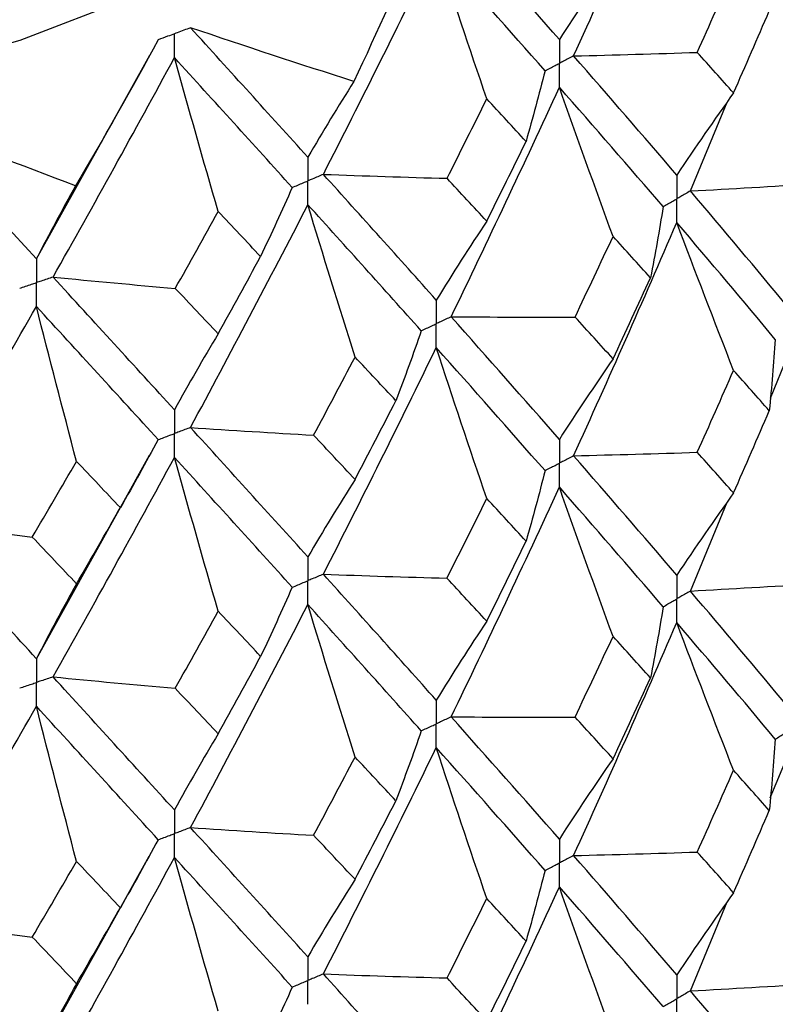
# Paper-space layout '_Isometric' of a CAD drawing. Header units: millimetres. Extents: x -25 to 231, y -14 to 362.
# Tile 52 of 58: x 9.52 to 14.23, y 33.51 to 39.64. Entities that reach past the tile are written whole.
import ezdxf

# ---------------------------------------------------------------- set-up
doc = ezdxf.new("R2010")
doc.units = ezdxf.units.MM

psp = doc.layouts.new('_Isometric')

# ---------------------------------------------------------------- linework, layer by layer
at = {"color": 7, "linetype": 'Continuous', "lineweight": 25}
for p, q in [((10.5848, 39.5877), (10.5846, 39.5876)), ((9.6251, 38.1482), (10.3306, 39.417)), ((13.6964, 38.5712), (13.9259, 39.1245)), ((14.1943, 37.2811), (14.3057, 37.55)), ((9.6251, 35.6583), (10.3293, 36.9248)), ((13.6965, 36.0797), (13.9257, 36.6328)), ((14.1942, 34.7911), (14.3057, 35.0604)), ((9.6251, 33.1685), (10.3269, 34.4291)), ((13.6964, 33.5894), (13.926, 34.1436))]:
    psp.add_line(p, q, dxfattribs=at)
at = {"color": 7, "linetype": 'Continuous', "lineweight": 25, "flags": 128}
psp.add_lwpolyline([(-13.4704, 41.257), (-11.5969, 40.3085), (-9.525, 39.5093), (-7.2901, 38.8731), (-4.9305, 38.4107), (-2.4865, 38.13), (0, 38.0359), (2.4865, 38.13), (4.9305, 38.4107), (7.2901, 38.8731), (9.525, 39.5093), (11.5969, 40.3085), (13.4704, 41.257), (15.1134, 42.3385), (16.4978, 43.5346), (17.5999, 44.8248), (18.4009, 46.187), (18.887, 47.5978), (19.05, 49.0333), (18.887, 50.4687), (18.4009, 51.8796), (17.5999, 53.2418), (17.5, 53.3784)], dxfattribs=at)
at = {"color": 7, "linetype": 'Continuous', "lineweight": 25}
for points in [[(12.9697, 39.4121), (13.1884, 39.8927), (13.4026, 40.3768), (13.6119, 40.8638)], [(12.8809, 39.5137), (12.661, 39.7649), (12.4364, 40.0195), (12.2075, 40.2772)], [(12.0211, 40.1901), (11.8879, 39.8762), (11.7481, 39.5639), (11.6017, 39.2531)], [(11.4117, 38.6745), (11.65, 39.1412), (11.8844, 39.6117), (12.1145, 40.0854)], [(12.4291, 39.145), (12.3222, 39.4584), (12.2173, 39.7719), (12.1145, 40.0854)], [(12.7915, 39.3195), (12.5704, 39.5714), (12.3446, 39.8269), (12.1145, 40.0854)], [(13.2073, 40.0036), (13.0965, 39.8431), (12.9876, 39.6798), (12.8809, 39.5137)], [(13.7397, 39.434), (13.8155, 39.6034), (13.8907, 39.7733), (13.9654, 39.9435)], [(13.9654, 39.1816), (14.04, 39.3515), (14.114, 39.5217), (14.1874, 39.6925)], [(11.6017, 39.2531), (11.2637, 39.3607), (10.9248, 39.4722), (10.5848, 39.5877)], [(11.315, 38.7817), (11.0756, 39.0467), (10.8321, 39.3155), (10.5848, 39.5877)], [(10.3836, 39.5122), (10.2183, 39.2074), (10.0468, 38.9045), (9.869, 38.6035)], [(12.9697, 39.4121), (13.2265, 39.4181), (13.4832, 39.4254), (13.7397, 39.434)], [(13.9654, 39.1816), (13.8907, 39.2654), (13.8155, 39.3494), (13.7397, 39.434)], [(9.7287, 38.0349), (9.9841, 38.4867), (10.2361, 38.9425), (10.4844, 39.4017)], [(10.7566, 38.4435), (10.6641, 38.763), (10.5733, 39.0824), (10.4844, 39.4017)], [(11.2178, 38.5931), (10.9773, 38.859), (10.7327, 39.1287), (10.4844, 39.4017)], [(13.6119, 38.6702), (13.4025, 38.9151), (13.1885, 39.1617), (12.9697, 39.4121)], [(12.7915, 39.3195), (12.7544, 39.1727), (12.715, 39.0262), (12.6735, 38.8798)], [(11.6017, 39.2531), (11.5043, 39.0988), (11.4087, 38.9417), (11.315, 38.7817)], [(12.2075, 37.7875), (12.4364, 38.2618), (12.6609, 38.7377), (12.8809, 39.2176)], [(13.2153, 38.288), (13.1016, 38.5978), (12.9901, 38.9076), (12.8809, 39.2176)], [(13.5269, 38.4734), (13.3162, 38.7191), (13.1009, 38.9665), (12.8809, 39.2176)], [(12.1815, 38.6498), (12.2645, 38.8144), (12.3471, 38.9795), (12.4291, 39.145)], [(12.6735, 38.8798), (12.5926, 38.9678), (12.5111, 39.0562), (12.4291, 39.145)], [(13.9654, 39.1816), (13.8452, 39.014), (13.7274, 38.8436), (13.6119, 38.6702)], [(9.869, 38.6035), (9.5283, 38.7316), (9.1873, 38.8637), (8.8461, 38.9998)], [(9.6251, 38.1482), (9.3688, 38.4282), (9.1091, 38.7122), (8.8461, 38.9998)], [(12.4291, 38.383), (12.5111, 38.5482), (12.5925, 38.7137), (12.6735, 38.8798)], [(11.4117, 38.6745), (11.6682, 38.665), (11.9248, 38.6567), (12.1815, 38.6498)], [(12.1145, 37.8919), (11.8844, 38.1501), (11.6502, 38.4102), (11.4117, 38.6745)], [(12.4291, 38.383), (12.3471, 38.4716), (12.2645, 38.5604), (12.1815, 38.6498)], [(9.869, 38.6035), (9.7862, 38.4547), (9.7049, 38.3029), (9.6251, 38.1482)], [(11.2178, 38.5931), (11.1542, 38.4494), (11.0885, 38.306), (11.0207, 38.1629)], [(13.6964, 38.5712), (13.9523, 38.585), (14.2079, 38.6), (14.4634, 38.6162)], [(14.3057, 37.8463), (14.1076, 38.0854), (13.9044, 38.3272), (13.6964, 38.5712)], [(10.5847, 37.098), (10.8321, 37.5578), (11.0754, 38.0196), (11.315, 38.4856)], [(11.6088, 37.537), (11.5089, 37.8532), (11.4109, 38.1694), (11.315, 38.4856)], [(12.0211, 37.7004), (11.7898, 37.9595), (11.5545, 38.2205), (11.315, 38.4856)], [(13.5269, 38.4734), (13.5031, 38.3257), (13.4771, 38.1781), (13.4489, 38.0306)], [(10.4898, 37.9639), (10.5791, 38.1233), (10.6681, 38.2832), (10.7566, 38.4435)], [(11.0207, 38.1629), (10.9332, 38.256), (10.8451, 38.3495), (10.7566, 38.4435)], [(12.4291, 38.383), (12.3221, 38.2224), (12.2173, 38.0586), (12.1145, 37.8919)], [(12.9697, 36.9221), (13.1885, 37.4033), (13.4027, 37.8876), (13.6119, 38.3741)], [(13.9654, 37.454), (13.8452, 37.7605), (13.7274, 38.0672), (13.6119, 38.3741)], [(14.2252, 37.6469), (14.0257, 37.8867), (13.8212, 38.1292), (13.6119, 38.3741)], [(12.9783, 37.7859), (13.0579, 37.953), (13.1369, 38.1204), (13.2153, 38.288)], [(13.4489, 38.0306), (13.3716, 38.1161), (13.2937, 38.2019), (13.2153, 38.288)], [(10.7566, 37.6816), (10.8451, 37.8416), (10.9331, 38.002), (11.0207, 38.1629)], [(9.7287, 38.0349), (9.982, 38.01), (10.2357, 37.9863), (10.4898, 37.9639)], [(10.4844, 37.2082), (10.236, 37.4808), (9.9842, 37.7557), (9.7287, 38.0349)], [(13.2153, 37.5256), (13.2938, 37.6936), (13.3717, 37.862), (13.4489, 38.0306)], [(10.7566, 37.6816), (10.6681, 37.7753), (10.5792, 37.8693), (10.4898, 37.9639)], [(8.846, 36.5101), (9.1091, 36.9545), (9.3687, 37.4011), (9.6251, 37.8521)], [(9.875, 36.887), (9.79, 37.2088), (9.7067, 37.5305), (9.6251, 37.8521)], [(10.3837, 37.0226), (10.1343, 37.2962), (9.8815, 37.572), (9.6251, 37.8521)], [(12.2075, 37.7875), (12.4644, 37.7858), (12.7214, 37.7852), (12.9783, 37.7859)], [(12.8809, 37.0238), (12.6609, 37.2756), (12.4363, 37.5303), (12.2075, 37.7875)], [(13.2153, 37.5256), (13.1369, 37.6121), (13.0579, 37.6989), (12.9783, 37.7859)], [(10.7566, 37.6816), (10.6641, 37.5269), (10.5733, 37.3691), (10.4844, 37.2082)], [(12.0211, 37.7004), (11.9707, 37.555), (11.9181, 37.4097), (11.8634, 37.2648)], [(11.4117, 36.1844), (11.6501, 36.6519), (11.8845, 37.1225), (12.1145, 37.5957)], [(12.4291, 36.6554), (12.3222, 36.9688), (12.2173, 37.2822), (12.1145, 37.5957)], [(12.7916, 36.8295), (12.5703, 37.082), (12.3445, 37.3376), (12.1145, 37.5957)], [(14.2252, 37.6469), (14.2149, 37.4987), (14.2023, 37.3506), (14.1876, 37.2025)], [(11.3511, 37.0499), (11.4375, 37.212), (11.5234, 37.3743), (11.6088, 37.537)], [(11.8634, 37.2648), (11.779, 37.3552), (11.6941, 37.446), (11.6088, 37.537)], [(13.2153, 37.5256), (13.1016, 37.3613), (12.9902, 37.194), (12.8809, 37.0238)], [(13.7395, 36.9438), (13.8154, 37.1135), (13.8907, 37.2836), (13.9654, 37.454)], [(14.1876, 37.2025), (14.1141, 37.286), (14.04, 37.3698), (13.9654, 37.454)], [(11.6088, 36.7746), (11.6942, 36.9376), (11.7791, 37.101), (11.8634, 37.2648)], [(13.9654, 36.6903), (14.04, 36.8607), (14.1141, 37.0314), (14.1876, 37.2025)], [(10.5847, 37.098), (10.8399, 37.0807), (11.0954, 37.0647), (11.3511, 37.0499)], [(11.315, 36.2918), (11.0755, 36.5574), (10.8319, 36.8263), (10.5847, 37.098)], [(11.6088, 36.7746), (11.5234, 36.866), (11.4375, 36.9578), (11.3511, 37.0499)], [(10.3837, 37.0226), (10.3072, 36.881), (10.2286, 36.7397), (10.1479, 36.5988)], [(12.9697, 36.9221), (13.2264, 36.9281), (13.483, 36.9353), (13.7395, 36.9438)], [(13.6119, 36.1786), (13.4027, 36.4231), (13.1885, 36.6711), (12.9697, 36.9221)], [(13.9654, 36.6903), (13.8907, 36.7744), (13.8154, 36.8589), (13.7395, 36.9438)], [(9.5995, 36.416), (9.6918, 36.5727), (9.7836, 36.7297), (9.875, 36.887)], [(9.7287, 35.5449), (9.9842, 35.9973), (10.2362, 36.4533), (10.4844, 36.912)], [(10.1479, 36.5988), (10.0574, 36.6946), (9.9664, 36.7906), (9.875, 36.887)], [(10.7566, 35.954), (10.6641, 36.2734), (10.5734, 36.5927), (10.4844, 36.912)], [(11.2178, 36.1031), (10.9772, 36.3696), (10.7326, 36.6394), (10.4844, 36.912)], [(12.7916, 36.8295), (12.7545, 36.6828), (12.7152, 36.5362), (12.6737, 36.3898)], [(11.6088, 36.7746), (11.5089, 36.6167), (11.411, 36.4558), (11.315, 36.2918)], [(12.2075, 35.296), (12.4362, 35.7695), (12.6608, 36.247), (12.8809, 36.7275)], [(13.2153, 35.7969), (13.1016, 36.107), (12.9902, 36.4172), (12.8809, 36.7275)], [(13.5269, 35.9818), (13.3164, 36.227), (13.1009, 36.4757), (12.8809, 36.7275)], [(13.9654, 36.6903), (13.8453, 36.5226), (13.7275, 36.352), (13.6119, 36.1786)], [(12.1812, 36.1596), (12.2644, 36.3245), (12.347, 36.4898), (12.4291, 36.6554)], [(12.6737, 36.3898), (12.5927, 36.478), (12.5112, 36.5665), (12.4291, 36.6554)], [(9.875, 36.1246), (9.9664, 36.2823), (10.0574, 36.4404), (10.1479, 36.5988)], [(8.846, 36.5101), (9.0967, 36.4775), (9.3479, 36.4462), (9.5995, 36.416)], [(9.6251, 35.6583), (9.3687, 35.9389), (9.1089, 36.223), (8.846, 36.5101)], [(9.875, 36.1246), (9.7836, 36.2214), (9.6917, 36.3185), (9.5995, 36.416)], [(12.4291, 35.8918), (12.5112, 36.0574), (12.5927, 36.2234), (12.6737, 36.3898)], [(11.4117, 36.1844), (11.6681, 36.1749), (11.9246, 36.1666), (12.1812, 36.1596)], [(12.1145, 35.4003), (11.8846, 35.6581), (11.6502, 35.9196), (11.4117, 36.1844)], [(9.875, 36.1246), (9.7901, 35.9724), (9.7068, 35.8169), (9.6251, 35.6583)], [(12.4291, 35.8918), (12.347, 35.9806), (12.2644, 36.0699), (12.1812, 36.1596)], [(13.6965, 36.0797), (13.9523, 36.0935), (14.208, 36.1085), (14.4635, 36.1248)], [(11.2178, 36.1031), (11.1543, 35.9594), (11.0887, 35.816), (11.021, 35.6729)], [(14.3057, 35.3566), (14.1075, 35.5954), (13.9045, 35.8359), (13.6965, 36.0797)], [(10.5848, 34.6064), (10.8319, 35.0656), (11.0754, 35.5288), (11.315, 35.9954)], [(11.6088, 35.0459), (11.5089, 35.3624), (11.411, 35.6789), (11.315, 35.9954)], [(12.0211, 35.2089), (11.79, 35.4674), (11.5545, 35.7298), (11.315, 35.9954)], [(10.4895, 35.4737), (10.579, 35.6334), (10.668, 35.7935), (10.7566, 35.954)], [(11.021, 35.6729), (10.9333, 35.7662), (10.8452, 35.8599), (10.7566, 35.954)], [(13.5269, 35.9818), (13.503, 35.8341), (13.477, 35.6865), (13.4488, 35.5391)], [(12.4291, 35.8918), (12.3222, 35.7309), (12.2173, 35.5671), (12.1145, 35.4003)], [(12.9697, 34.4324), (13.1886, 34.9136), (13.4026, 35.3965), (13.6119, 35.8826)], [(13.9654, 34.9635), (13.8453, 35.2697), (13.7274, 35.576), (13.6119, 35.8826)], [(14.2252, 35.1572), (14.0256, 35.3968), (13.8212, 35.6382), (13.6119, 35.8826)], [(12.9785, 35.2946), (13.058, 35.4616), (13.1369, 35.629), (13.2153, 35.7969)], [(13.4488, 35.5391), (13.3716, 35.6246), (13.2937, 35.7105), (13.2153, 35.7969)], [(10.7566, 35.1903), (10.8452, 35.3507), (10.9333, 35.5116), (11.021, 35.6729)], [(9.7287, 35.5449), (9.9819, 35.5199), (10.2356, 35.4962), (10.4895, 35.4737)], [(10.4844, 34.7165), (10.2362, 34.9888), (9.9842, 35.2651), (9.7287, 35.5449)], [(13.2153, 35.0352), (13.2937, 35.2029), (13.3716, 35.3708), (13.4488, 35.5391)], [(10.7566, 35.1903), (10.668, 35.2843), (10.579, 35.3788), (10.4895, 35.4737)], [(8.8461, 34.0185), (9.1088, 34.4623), (9.3687, 34.9103), (9.6251, 35.3619)], [(9.875, 34.3959), (9.79, 34.718), (9.7067, 35.04), (9.6251, 35.3619)], [(10.3836, 34.531), (10.1345, 34.8041), (9.8815, 35.0812), (9.6251, 35.3619)], [(12.2075, 35.296), (12.4645, 35.2942), (12.7215, 35.2938), (12.9785, 35.2946)], [(12.8809, 34.5341), (12.6608, 34.7856), (12.4364, 35.039), (12.2075, 35.296)], [(13.2153, 35.0352), (13.1369, 35.1214), (13.058, 35.2078), (12.9785, 35.2946)], [(12.0211, 35.2089), (11.9707, 35.0634), (11.918, 34.9182), (11.8633, 34.7733)], [(10.7566, 35.1903), (10.6641, 35.0355), (10.5734, 34.8775), (10.4844, 34.7165)], [(14.2252, 35.1572), (14.2148, 35.009), (14.2023, 34.8608), (14.1875, 34.7127)], [(11.4117, 33.6948), (11.6503, 34.1621), (11.8845, 34.6315), (12.1145, 35.1043)], [(12.4291, 34.165), (12.3222, 34.478), (12.2173, 34.7911), (12.1145, 35.1043)], [(12.7916, 34.3398), (12.5702, 34.5922), (12.3446, 34.8465), (12.1145, 35.1043)], [(11.3512, 34.5585), (11.4376, 34.7205), (11.5234, 34.883), (11.6088, 35.0459)], [(11.8633, 34.7733), (11.779, 34.8637), (11.6941, 34.9546), (11.6088, 35.0459)], [(13.2153, 35.0352), (13.1016, 34.8712), (12.9901, 34.7041), (12.8809, 34.5341)], [(13.7396, 34.4541), (13.8155, 34.6237), (13.8907, 34.7935), (13.9654, 34.9635)], [(14.1875, 34.7127), (14.114, 34.796), (14.04, 34.8796), (13.9654, 34.9635)], [(11.6088, 34.2842), (11.6941, 34.4469), (11.779, 34.6099), (11.8633, 34.7733)], [(13.9654, 34.2007), (14.04, 34.3711), (14.1141, 34.5417), (14.1875, 34.7127)], [(10.5848, 34.6064), (10.84, 34.5892), (11.0955, 34.5732), (11.3512, 34.5585)], [(11.315, 33.8021), (11.0754, 34.0675), (10.832, 34.335), (10.5848, 34.6064)], [(10.3836, 34.531), (10.3071, 34.3894), (10.2285, 34.2482), (10.1478, 34.1074)], [(11.6088, 34.2842), (11.5234, 34.3753), (11.4376, 34.4667), (11.3512, 34.5585)], [(9.7287, 33.0552), (9.9843, 33.5076), (10.2362, 33.9622), (10.4844, 34.4205)], [(10.7566, 33.4635), (10.6641, 33.7826), (10.5733, 34.1016), (10.4844, 34.4205)], [(11.2178, 33.6134), (10.9771, 33.8798), (10.7326, 34.1483), (10.4844, 34.4205)], [(12.9697, 34.4324), (13.2264, 34.4384), (13.4831, 34.4457), (13.7396, 34.4541)], [(13.6119, 33.6885), (13.4026, 33.9337), (13.1884, 34.1818), (12.9697, 34.4324)], [(13.9654, 34.2007), (13.8907, 34.2849), (13.8155, 34.3693), (13.7396, 34.4541)], [(9.5997, 33.9247), (9.6918, 34.0812), (9.7836, 34.2383), (9.875, 34.3959)], [(10.1478, 34.1074), (10.0573, 34.2031), (9.9664, 34.2992), (9.875, 34.3959)], [(12.7916, 34.3398), (12.7544, 34.1931), (12.7151, 34.0464), (12.6736, 33.9)], [(11.6088, 34.2842), (11.5089, 34.1266), (11.411, 33.9659), (11.315, 33.8021)], [(12.2074, 32.8057), (12.4363, 33.2801), (12.6609, 33.7577), (12.8809, 34.2379)], [(13.2153, 33.3073), (13.1017, 33.6174), (12.9902, 33.9276), (12.8809, 34.2379)], [(13.5269, 33.4915), (13.3163, 33.7375), (13.1008, 33.9864), (12.8809, 34.2379)], [(12.1814, 33.6699), (12.2645, 33.8346), (12.3471, 33.9997), (12.4291, 34.165)], [(12.6736, 33.9), (12.5926, 33.988), (12.5111, 34.0763), (12.4291, 34.165)], [(13.9654, 34.2007), (13.8452, 34.0328), (13.7274, 33.8621), (13.6119, 33.6885)], [(9.875, 33.6342), (9.9664, 33.7916), (10.0573, 33.9493), (10.1478, 34.1074)], [(8.8461, 34.0185), (9.0968, 33.986), (9.348, 33.9547), (9.5997, 33.9247)], [(9.6251, 33.1685), (9.3686, 33.4489), (9.109, 33.7317), (8.8461, 34.0185)], [(9.875, 33.6342), (9.7836, 33.7307), (9.6919, 33.8275), (9.5997, 33.9247)], [(12.4291, 33.4022), (12.5111, 33.5678), (12.5926, 33.7337), (12.6736, 33.9)], [(11.4117, 33.6948), (11.6681, 33.6853), (11.9247, 33.677), (12.1814, 33.6699)], [(12.1145, 32.9101), (11.8845, 33.1686), (11.6501, 33.4303), (11.4117, 33.6948)], [(12.4291, 33.4022), (12.347, 33.4911), (12.2644, 33.5803), (12.1814, 33.6699)], [(9.875, 33.6342), (9.79, 33.4822), (9.7067, 33.327), (9.6251, 33.1685)], [(11.2178, 33.6134), (11.1543, 33.4697), (11.0886, 33.3263), (11.0209, 33.1832)], [(13.6964, 33.5894), (13.9522, 33.6031), (14.2078, 33.6181), (14.4632, 33.6343)], [(14.3057, 32.8651), (14.1077, 33.1033), (13.9045, 33.3449), (13.6964, 33.5894)]]:
    psp.add_open_spline(points, degree=3, dxfattribs=at)
for points, knots in [([(10.5846, 39.5876), (10.5566, 39.5771), (10.5287, 39.5666), (10.5007, 39.5561), (10.4952, 39.5541), (10.4898, 39.552), (10.4843, 39.55)], [0, 0, 0, 0, 0.0001001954, 0.0001001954, 0.0001001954, 0.0001197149, 0.0001197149, 0.0001197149, 0.0001197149]), ([(10.4843, 39.55), (10.4703, 39.5447), (10.4562, 39.5395), (10.4422, 39.5342), (10.4227, 39.5269), (10.4031, 39.5196), (10.3836, 39.5122)], [0.0001197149, 0.0001197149, 0.0001197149, 0.0001197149, 0.0001699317, 0.0001699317, 0.0001699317, 0.0002396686, 0.0002396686, 0.0002396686, 0.0002396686]), ([(10.4844, 39.4017), (10.4843, 39.4417), (10.4843, 39.4817), (10.4843, 39.5217), (10.4843, 39.5311), (10.4843, 39.5406), (10.4843, 39.55)], [0, 0, 0, 0, 0.0001467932, 0.0001467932, 0.0001467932, 0.0001814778, 0.0001814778, 0.0001814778, 0.0001814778]), ([(12.8809, 39.5137), (12.8808, 39.4738), (12.8808, 39.434), (12.8808, 39.3941), (12.8808, 39.3846), (12.8808, 39.3752), (12.8808, 39.3657)], [0, 0, 0, 0, 0.0001466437, 0.0001466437, 0.0001466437, 0.000181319, 0.000181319, 0.000181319, 0.000181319]), ([(12.9697, 39.4121), (12.9487, 39.4011), (12.9276, 39.3901), (12.9065, 39.3791), (12.8979, 39.3747), (12.8894, 39.3702), (12.8808, 39.3657)], [0, 0, 0, 0, 0.0000852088, 0.0000852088, 0.0000852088, 0.0001198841, 0.0001198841, 0.0001198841, 0.0001198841]), ([(12.7915, 39.3195), (12.8127, 39.3304), (12.8339, 39.3414), (12.855, 39.3524), (12.8636, 39.3568), (12.8722, 39.3613), (12.8808, 39.3657)], [0, 0, 0, 0, 0.0000852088, 0.0000852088, 0.0000852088, 0.0001198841, 0.0001198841, 0.0001198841, 0.0001198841]), ([(12.8809, 39.2176), (12.8808, 39.2576), (12.8808, 39.2975), (12.8808, 39.3374), (12.8808, 39.3469), (12.8808, 39.3563), (12.8808, 39.3657)], [0, 0, 0, 0, 0.000146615, 0.000146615, 0.000146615, 0.0001812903, 0.0001812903, 0.0001812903, 0.0001812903]), ([(11.315, 38.7817), (11.3149, 38.7418), (11.3149, 38.7019), (11.3149, 38.662), (11.3149, 38.6526), (11.3149, 38.6432), (11.3149, 38.6337)], [0, 0, 0, 0, 0.0001466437, 0.0001466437, 0.0001466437, 0.000181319, 0.000181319, 0.000181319, 0.000181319]), ([(11.2178, 38.5931), (11.2408, 38.6027), (11.2638, 38.6123), (11.2868, 38.622), (11.2962, 38.6259), (11.3055, 38.6298), (11.3149, 38.6337)], [0, 0, 0, 0, 0.0000852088, 0.0000852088, 0.0000852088, 0.0001198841, 0.0001198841, 0.0001198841, 0.0001198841]), ([(11.4117, 38.6745), (11.3888, 38.6648), (11.3659, 38.6551), (11.3429, 38.6455), (11.3336, 38.6416), (11.3242, 38.6376), (11.3149, 38.6337)], [0, 0, 0, 0, 0.0000852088, 0.0000852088, 0.0000852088, 0.0001198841, 0.0001198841, 0.0001198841, 0.0001198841]), ([(11.315, 38.4856), (11.3149, 38.5256), (11.3149, 38.5655), (11.3149, 38.6054), (11.3149, 38.6148), (11.3149, 38.6243), (11.3149, 38.6337)], [0, 0, 0, 0, 0.000146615, 0.000146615, 0.000146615, 0.0001812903, 0.0001812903, 0.0001812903, 0.0001812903]), ([(13.6119, 38.6702), (13.6119, 38.6303), (13.6118, 38.5905), (13.6118, 38.5505), (13.6118, 38.5411), (13.6118, 38.5317), (13.6118, 38.5222)], [0, 0, 0, 0, 0.0001466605, 0.0001466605, 0.0001466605, 0.0001813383, 0.0001813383, 0.0001813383, 0.0001813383]), ([(13.6964, 38.5712), (13.6764, 38.5596), (13.6564, 38.548), (13.6363, 38.5364), (13.6281, 38.5317), (13.62, 38.5269), (13.6118, 38.5222)], [0, 0, 0, 0, 0.0000851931, 0.0000851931, 0.0000851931, 0.0001198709, 0.0001198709, 0.0001198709, 0.0001198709]), ([(13.5269, 38.4734), (13.5471, 38.4849), (13.5672, 38.4965), (13.5873, 38.5081), (13.5955, 38.5128), (13.6036, 38.5175), (13.6118, 38.5222)], [0, 0, 0, 0, 0.0000851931, 0.0000851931, 0.0000851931, 0.0001198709, 0.0001198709, 0.0001198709, 0.0001198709]), ([(13.6119, 38.3741), (13.6119, 38.414), (13.6118, 38.454), (13.6118, 38.4939), (13.6118, 38.5033), (13.6118, 38.5128), (13.6118, 38.5222)], [0, 0, 0, 0, 0.0001466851, 0.0001466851, 0.0001466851, 0.0001813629, 0.0001813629, 0.0001813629, 0.0001813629]), ([(9.6251, 38.1482), (9.625, 38.1083), (9.625, 38.0684), (9.625, 38.0285), (9.625, 38.0191), (9.625, 38.0096), (9.625, 38.0002)], [0, 0, 0, 0, 0.0001466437, 0.0001466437, 0.0001466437, 0.000181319, 0.000181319, 0.000181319, 0.000181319]), ([(9.7287, 38.0349), (9.7042, 38.0267), (9.6796, 38.0184), (9.655, 38.0102), (9.645, 38.0069), (9.635, 38.0035), (9.625, 38.0002)], [0, 0, 0, 0, 0.0000852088, 0.0000852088, 0.0000852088, 0.0001198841, 0.0001198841, 0.0001198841, 0.0001198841]), ([(9.5211, 37.9657), (9.5457, 37.9738), (9.5704, 37.982), (9.595, 37.9902), (9.605, 37.9935), (9.615, 37.9969), (9.625, 38.0002)], [0, 0, 0, 0, 0.0000852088, 0.0000852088, 0.0000852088, 0.0001198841, 0.0001198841, 0.0001198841, 0.0001198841]), ([(9.6251, 37.8521), (9.625, 37.892), (9.625, 37.932), (9.625, 37.9719), (9.625, 37.9813), (9.625, 37.9908), (9.625, 38.0002)], [0, 0, 0, 0, 0.000146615, 0.000146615, 0.000146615, 0.0001812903, 0.0001812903, 0.0001812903, 0.0001812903]), ([(12.1145, 37.8919), (12.1145, 37.852), (12.1144, 37.8121), (12.1144, 37.7722), (12.1144, 37.7628), (12.1144, 37.7533), (12.1144, 37.7439)], [0, 0, 0, 0, 0.0001466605, 0.0001466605, 0.0001466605, 0.0001813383, 0.0001813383, 0.0001813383, 0.0001813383]), ([(12.2075, 37.7875), (12.1854, 37.7772), (12.1634, 37.7668), (12.1414, 37.7565), (12.1324, 37.7523), (12.1234, 37.7481), (12.1144, 37.7439)], [0, 0, 0, 0, 0.0000851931, 0.0000851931, 0.0000851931, 0.0001198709, 0.0001198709, 0.0001198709, 0.0001198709]), ([(12.0211, 37.7004), (12.0433, 37.7107), (12.0654, 37.721), (12.0875, 37.7313), (12.0964, 37.7355), (12.1054, 37.7397), (12.1144, 37.7439)], [0, 0, 0, 0, 0.0000851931, 0.0000851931, 0.0000851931, 0.0001198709, 0.0001198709, 0.0001198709, 0.0001198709]), ([(12.1145, 37.5957), (12.1145, 37.6357), (12.1144, 37.6756), (12.1144, 37.7156), (12.1144, 37.725), (12.1144, 37.7345), (12.1144, 37.7439)], [0, 0, 0, 0, 0.0001466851, 0.0001466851, 0.0001466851, 0.0001813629, 0.0001813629, 0.0001813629, 0.0001813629]), ([(10.4844, 37.2082), (10.4843, 37.1683), (10.4843, 37.1284), (10.4843, 37.0885), (10.4843, 37.0791), (10.4843, 37.0696), (10.4843, 37.0602)], [0, 0, 0, 0, 0.0001466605, 0.0001466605, 0.0001466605, 0.0001813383, 0.0001813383, 0.0001813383, 0.0001813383]), ([(10.5847, 37.098), (10.561, 37.089), (10.5372, 37.08), (10.5134, 37.0711), (10.5037, 37.0675), (10.494, 37.0638), (10.4843, 37.0602)], [0, 0, 0, 0, 0.0000851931, 0.0000851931, 0.0000851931, 0.0001198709, 0.0001198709, 0.0001198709, 0.0001198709]), ([(10.3837, 37.0226), (10.4075, 37.0315), (10.4314, 37.0404), (10.4552, 37.0493), (10.4649, 37.0529), (10.4746, 37.0566), (10.4843, 37.0602)], [0, 0, 0, 0, 0.0000851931, 0.0000851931, 0.0000851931, 0.0001198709, 0.0001198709, 0.0001198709, 0.0001198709]), ([(10.4844, 36.912), (10.4843, 36.952), (10.4843, 36.9919), (10.4843, 37.0319), (10.4843, 37.0413), (10.4843, 37.0507), (10.4843, 37.0602)], [0, 0, 0, 0, 0.0001466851, 0.0001466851, 0.0001466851, 0.0001813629, 0.0001813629, 0.0001813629, 0.0001813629]), ([(12.8809, 37.0238), (12.8808, 36.9839), (12.8808, 36.944), (12.8808, 36.904), (12.8808, 36.8946), (12.8808, 36.8852), (12.8808, 36.8757)], [0, 0, 0, 0, 0.0001467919, 0.0001467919, 0.0001467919, 0.0001814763, 0.0001814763, 0.0001814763, 0.0001814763]), ([(12.9697, 36.9221), (12.9487, 36.9111), (12.9276, 36.9001), (12.9065, 36.8891), (12.8979, 36.8847), (12.8894, 36.8802), (12.8808, 36.8757)], [0, 0, 0, 0, 0.0000851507, 0.0000851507, 0.0000851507, 0.0001198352, 0.0001198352, 0.0001198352, 0.0001198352]), ([(12.7916, 36.8295), (12.8127, 36.8404), (12.8339, 36.8514), (12.855, 36.8623), (12.8636, 36.8668), (12.8722, 36.8713), (12.8808, 36.8757)], [0, 0, 0, 0, 0.0000851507, 0.0000851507, 0.0000851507, 0.0001198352, 0.0001198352, 0.0001198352, 0.0001198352]), ([(12.8809, 36.7275), (12.8808, 36.7675), (12.8808, 36.8074), (12.8808, 36.8474), (12.8808, 36.8568), (12.8808, 36.8663), (12.8808, 36.8757)], [0, 0, 0, 0, 0.0001467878, 0.0001467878, 0.0001467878, 0.0001814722, 0.0001814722, 0.0001814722, 0.0001814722]), ([(11.315, 36.2918), (11.3149, 36.2519), (11.3149, 36.212), (11.3149, 36.172), (11.3149, 36.1626), (11.3149, 36.1531), (11.3149, 36.1437)], [0, 0, 0, 0, 0.0001467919, 0.0001467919, 0.0001467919, 0.0001814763, 0.0001814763, 0.0001814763, 0.0001814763]), ([(11.4117, 36.1844), (11.3888, 36.1748), (11.3659, 36.1651), (11.3429, 36.1555), (11.3336, 36.1515), (11.3242, 36.1476), (11.3149, 36.1437)], [0, 0, 0, 0, 0.0000851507, 0.0000851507, 0.0000851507, 0.0001198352, 0.0001198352, 0.0001198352, 0.0001198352]), ([(13.6119, 36.1786), (13.6119, 36.1387), (13.6118, 36.0989), (13.6118, 36.059), (13.6118, 36.0495), (13.6118, 36.0401), (13.6118, 36.0307)], [0, 0, 0, 0, 0.0001465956, 0.0001465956, 0.0001465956, 0.0001812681, 0.0001812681, 0.0001812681, 0.0001812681]), ([(11.2178, 36.1031), (11.2408, 36.1127), (11.2638, 36.1223), (11.2868, 36.1319), (11.2962, 36.1359), (11.3055, 36.1398), (11.3149, 36.1437)], [0, 0, 0, 0, 0.0000851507, 0.0000851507, 0.0000851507, 0.0001198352, 0.0001198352, 0.0001198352, 0.0001198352]), ([(11.315, 35.9954), (11.3149, 36.0354), (11.3149, 36.0754), (11.3149, 36.1154), (11.3149, 36.1248), (11.3149, 36.1343), (11.3149, 36.1437)], [0, 0, 0, 0, 0.0001467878, 0.0001467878, 0.0001467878, 0.0001814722, 0.0001814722, 0.0001814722, 0.0001814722]), ([(13.6965, 36.0797), (13.6764, 36.0681), (13.6564, 36.0564), (13.6363, 36.0448), (13.6281, 36.0401), (13.62, 36.0354), (13.6118, 36.0307)], [0, 0, 0, 0, 0.000085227, 0.000085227, 0.000085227, 0.0001198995, 0.0001198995, 0.0001198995, 0.0001198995]), ([(13.5269, 35.9818), (13.547, 35.9934), (13.5672, 36.0049), (13.5873, 36.0165), (13.5955, 36.0212), (13.6036, 36.0259), (13.6118, 36.0307)], [0, 0, 0, 0, 0.000085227, 0.000085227, 0.000085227, 0.0001198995, 0.0001198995, 0.0001198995, 0.0001198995]), ([(13.6119, 35.8826), (13.6119, 35.9225), (13.6118, 35.9624), (13.6118, 36.0023), (13.6118, 36.0118), (13.6118, 36.0212), (13.6118, 36.0307)], [0, 0, 0, 0, 0.0001465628, 0.0001465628, 0.0001465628, 0.0001812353, 0.0001812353, 0.0001812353, 0.0001812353]), ([(9.6251, 35.6583), (9.625, 35.6184), (9.625, 35.5784), (9.625, 35.5385), (9.625, 35.5291), (9.625, 35.5196), (9.625, 35.5102)], [0, 0, 0, 0, 0.0001467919, 0.0001467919, 0.0001467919, 0.0001814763, 0.0001814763, 0.0001814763, 0.0001814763]), ([(9.5211, 35.4757), (9.5458, 35.4838), (9.5704, 35.492), (9.595, 35.5002), (9.605, 35.5035), (9.615, 35.5068), (9.625, 35.5102)], [0, 0, 0, 0, 0.0000851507, 0.0000851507, 0.0000851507, 0.0001198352, 0.0001198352, 0.0001198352, 0.0001198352]), ([(9.7287, 35.5449), (9.7041, 35.5366), (9.6796, 35.5284), (9.655, 35.5202), (9.645, 35.5168), (9.635, 35.5135), (9.625, 35.5102)], [0, 0, 0, 0, 0.0000851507, 0.0000851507, 0.0000851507, 0.0001198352, 0.0001198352, 0.0001198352, 0.0001198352]), ([(9.6251, 35.3619), (9.625, 35.4019), (9.625, 35.4419), (9.625, 35.4818), (9.625, 35.4913), (9.625, 35.5007), (9.625, 35.5102)], [0, 0, 0, 0, 0.0001467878, 0.0001467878, 0.0001467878, 0.0001814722, 0.0001814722, 0.0001814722, 0.0001814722]), ([(12.1145, 35.4003), (12.1145, 35.3604), (12.1144, 35.3205), (12.1144, 35.2806), (12.1144, 35.2712), (12.1144, 35.2618), (12.1144, 35.2523)], [0, 0, 0, 0, 0.0001465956, 0.0001465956, 0.0001465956, 0.0001812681, 0.0001812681, 0.0001812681, 0.0001812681]), ([(12.2075, 35.296), (12.1855, 35.2856), (12.1634, 35.2753), (12.1414, 35.2649), (12.1324, 35.2607), (12.1234, 35.2565), (12.1144, 35.2523)], [0, 0, 0, 0, 0.000085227, 0.000085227, 0.000085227, 0.0001198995, 0.0001198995, 0.0001198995, 0.0001198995]), ([(12.0211, 35.2089), (12.0433, 35.2191), (12.0654, 35.2294), (12.0875, 35.2397), (12.0965, 35.2439), (12.1054, 35.2481), (12.1144, 35.2523)], [0, 0, 0, 0, 0.000085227, 0.000085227, 0.000085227, 0.0001198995, 0.0001198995, 0.0001198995, 0.0001198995]), ([(12.1145, 35.1043), (12.1145, 35.1442), (12.1144, 35.1841), (12.1144, 35.224), (12.1144, 35.2335), (12.1144, 35.2429), (12.1144, 35.2523)], [0, 0, 0, 0, 0.0001465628, 0.0001465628, 0.0001465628, 0.0001812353, 0.0001812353, 0.0001812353, 0.0001812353]), ([(14.2252, 35.1572), (14.2443, 35.1694), (14.2633, 35.1815), (14.2823, 35.1937), (14.2901, 35.1986), (14.2978, 35.2036), (14.3055, 35.2086)], [0, 0, 0, 0, 0.0000851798, 0.0000851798, 0.0000851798, 0.0001198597, 0.0001198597, 0.0001198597, 0.0001198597]), ([(10.4844, 34.7165), (10.4843, 34.6767), (10.4843, 34.6368), (10.4843, 34.5969), (10.4843, 34.5875), (10.4843, 34.5781), (10.4843, 34.5686)], [0, 0, 0, 0, 0.0001465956, 0.0001465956, 0.0001465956, 0.0001812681, 0.0001812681, 0.0001812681, 0.0001812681]), ([(10.5848, 34.6064), (10.561, 34.5974), (10.5372, 34.5885), (10.5134, 34.5795), (10.5037, 34.5759), (10.494, 34.5723), (10.4843, 34.5686)], [0, 0, 0, 0, 0.000085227, 0.000085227, 0.000085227, 0.0001198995, 0.0001198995, 0.0001198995, 0.0001198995]), ([(10.3836, 34.531), (10.4075, 34.5399), (10.4314, 34.5488), (10.4552, 34.5577), (10.4649, 34.5614), (10.4746, 34.565), (10.4843, 34.5686)], [0, 0, 0, 0, 0.000085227, 0.000085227, 0.000085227, 0.0001198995, 0.0001198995, 0.0001198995, 0.0001198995]), ([(10.4844, 34.4205), (10.4843, 34.4605), (10.4843, 34.5004), (10.4843, 34.5403), (10.4843, 34.5497), (10.4843, 34.5592), (10.4843, 34.5686)], [0, 0, 0, 0, 0.0001465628, 0.0001465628, 0.0001465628, 0.0001812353, 0.0001812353, 0.0001812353, 0.0001812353]), ([(12.8809, 34.5341), (12.8808, 34.4942), (12.8808, 34.4543), (12.8808, 34.4144), (12.8808, 34.4049), (12.8808, 34.3955), (12.8808, 34.3861)], [0, 0, 0, 0, 0.0001466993, 0.0001466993, 0.0001466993, 0.0001813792, 0.0001813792, 0.0001813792, 0.0001813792]), ([(12.9697, 34.4324), (12.9487, 34.4214), (12.9276, 34.4104), (12.9065, 34.3995), (12.8979, 34.395), (12.8894, 34.3905), (12.8808, 34.3861)], [0, 0, 0, 0, 0.0000851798, 0.0000851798, 0.0000851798, 0.0001198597, 0.0001198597, 0.0001198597, 0.0001198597]), ([(12.7916, 34.3398), (12.8127, 34.3508), (12.8339, 34.3617), (12.855, 34.3727), (12.8636, 34.3771), (12.8722, 34.3816), (12.8808, 34.3861)], [0, 0, 0, 0, 0.0000851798, 0.0000851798, 0.0000851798, 0.0001198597, 0.0001198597, 0.0001198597, 0.0001198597]), ([(12.8809, 34.2379), (12.8808, 34.2778), (12.8808, 34.3178), (12.8808, 34.3577), (12.8808, 34.3672), (12.8808, 34.3766), (12.8808, 34.3861)], [0, 0, 0, 0, 0.0001467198, 0.0001467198, 0.0001467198, 0.0001813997, 0.0001813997, 0.0001813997, 0.0001813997]), ([(11.315, 33.8021), (11.3149, 33.7622), (11.3149, 33.7223), (11.3149, 33.6823), (11.3149, 33.6729), (11.3149, 33.6635), (11.3149, 33.654)], [0, 0, 0, 0, 0.0001466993, 0.0001466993, 0.0001466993, 0.0001813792, 0.0001813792, 0.0001813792, 0.0001813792]), ([(11.4117, 33.6948), (11.3888, 33.6851), (11.3659, 33.6755), (11.3429, 33.6658), (11.3336, 33.6619), (11.3242, 33.658), (11.3149, 33.654)], [0, 0, 0, 0, 0.0000851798, 0.0000851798, 0.0000851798, 0.0001198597, 0.0001198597, 0.0001198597, 0.0001198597]), ([(13.6119, 33.6885), (13.6119, 33.6486), (13.6118, 33.6086), (13.6118, 33.5687), (13.6118, 33.5593), (13.6118, 33.5498), (13.6118, 33.5404)], [0, 0, 0, 0, 0.0001467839, 0.0001467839, 0.0001467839, 0.0001814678, 0.0001814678, 0.0001814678, 0.0001814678]), ([(11.2178, 33.6134), (11.2408, 33.623), (11.2638, 33.6326), (11.2868, 33.6423), (11.2962, 33.6462), (11.3055, 33.6501), (11.3149, 33.654)], [0, 0, 0, 0, 0.0000851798, 0.0000851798, 0.0000851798, 0.0001198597, 0.0001198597, 0.0001198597, 0.0001198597]), ([(11.315, 33.5058), (11.3149, 33.5458), (11.3149, 33.5858), (11.3149, 33.6257), (11.3149, 33.6352), (11.3149, 33.6446), (11.3149, 33.654)], [0, 0, 0, 0, 0.0001467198, 0.0001467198, 0.0001467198, 0.0001813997, 0.0001813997, 0.0001813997, 0.0001813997]), ([(13.6964, 33.5894), (13.6764, 33.5777), (13.6564, 33.5661), (13.6363, 33.5545), (13.6282, 33.5498), (13.62, 33.5451), (13.6118, 33.5404)], [0, 0, 0, 0, 0.0000851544, 0.0000851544, 0.0000851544, 0.0001198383, 0.0001198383, 0.0001198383, 0.0001198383]), ([(13.5269, 33.4915), (13.5471, 33.5031), (13.5672, 33.5146), (13.5873, 33.5262), (13.5955, 33.5309), (13.6036, 33.5357), (13.6118, 33.5404)], [0, 0, 0, 0, 0.0000851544, 0.0000851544, 0.0000851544, 0.0001198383, 0.0001198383, 0.0001198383, 0.0001198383]), ([(13.6119, 33.3921), (13.6119, 33.4321), (13.6118, 33.4721), (13.6118, 33.512), (13.6118, 33.5215), (13.6118, 33.5309), (13.6118, 33.5404)], [0, 0, 0, 0, 0.0001467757, 0.0001467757, 0.0001467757, 0.0001814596, 0.0001814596, 0.0001814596, 0.0001814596])]:
    psp.add_open_spline(points, degree=3, knots=knots, dxfattribs=at)

doc.saveas('drawing.dxf')
